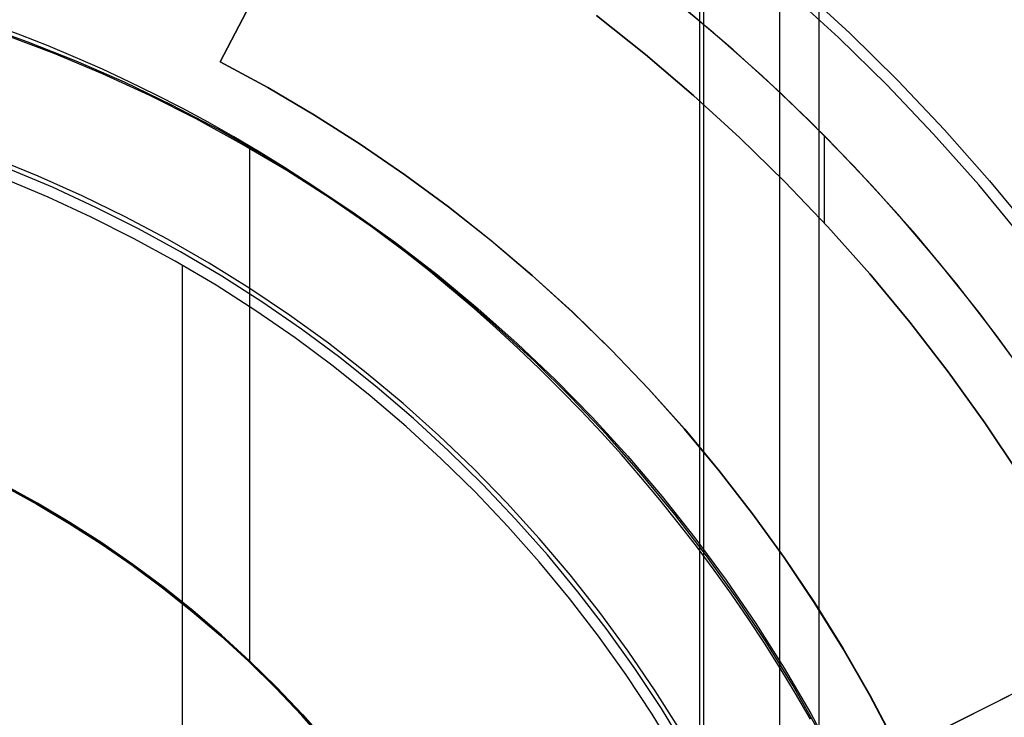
# Model space of a CAD drawing. Header units: millimetres. Extents: x 6239 to 7218, y -13987 to -13139.
# Tile 156 of 256: x 6737 to 6753, y -13445 to -13434. Entities that reach past the tile are written whole.
import ezdxf

# ---------------------------------------------------------------- set-up
doc = ezdxf.new("R2010")
doc.units = ezdxf.units.MM
doc.layers.add('color', color=7, linetype='Continuous')
doc.layers.add('luz', color=7, linetype='Continuous')

msp = doc.modelspace()

# ---------------------------------------------------------------- linework, layer by layer
at = {"color": 7, "true_color": 0xffffff}
for p, q in [((6750.388, -13419.413, 105.1), (6750.388, -13495.308, 105.1)), ((6748.479, -13422.72, 199.6), (6748.479, -13492.002, 199.6)), ((6749.74, -13422.748, 51.1), (6749.74, -13491.974, 51.1)), ((6748.416, -13422.828, 200.6), (6748.416, -13491.893, 200.6)), ((6742.332, -13430.75, 218.059), (6740.485, -13434.298, 218.059)), ((6742.332, -13430.75, 218.059), (6740.485, -13434.298, 218.059)), ((6740.485, -13434.298, 216.059), (6742.332, -13430.75, 216.059)), ((6742.332, -13430.75, 217.059), (6740.485, -13434.298, 217.059)), ((6748.654, -13433.824, 223.059), (6747.83, -13433.142, 223.059)), ((6748.654, -13433.824, 223.059), (6747.83, -13433.142, 223.059)), ((6746.709, -13433.535, 223.059), (6747.523, -13434.18, 223.059)), ((6747.523, -13434.18, 216.059), (6746.709, -13433.535, 216.059)), ((6746.709, -13433.535, 223.059), (6747.523, -13434.18, 223.059)), ((6746.709, -13433.535, 219.559), (6747.523, -13434.18, 219.559)), ((6748.972, -13434.1, 212.059), (6748.154, -13433.405, 212.059)), ((6748.972, -13434.1, 212.059), (6748.154, -13433.405, 212.059)), ((6748.973, -13434.101, 217.559), (6748.155, -13433.406, 217.559)), ((6736.461, -13433.669, 218.059), (6737.282, -13433.962, 218.059)), ((6736.461, -13433.669, 218.059), (6737.282, -13433.962, 218.059)), ((6737.182, -13433.858, 142.155), (6736.723, -13433.689, 142.155)), ((6737.182, -13433.858, 142.155), (6736.723, -13433.689, 142.155)), ((6737.738, -13434.163, 108.234), (6736.932, -13433.858, 108.234)), ((6737.738, -13434.163, 108.234), (6736.932, -13433.858, 108.234)), ((6737.738, -13434.163, 125.195), (6736.932, -13433.858, 125.195)), ((6737.637, -13434.037, 142.155), (6737.182, -13433.858, 142.155)), ((6737.637, -13434.037, 142.155), (6737.182, -13433.858, 142.155)), ((6749.453, -13434.533, 223.059), (6748.654, -13433.824, 223.059)), ((6749.453, -13434.533, 223.059), (6748.654, -13433.824, 223.059)), ((6737.282, -13433.962, 218.059), (6738.093, -13434.283, 218.059)), ((6737.282, -13433.962, 218.059), (6738.093, -13434.283, 218.059)), ((6738.089, -13434.225, 142.155), (6737.637, -13434.037, 142.155)), ((6738.089, -13434.225, 142.155), (6737.637, -13434.037, 142.155)), ((6738.533, -13434.497, 108.234), (6737.738, -13434.163, 108.234)), ((6738.533, -13434.497, 108.234), (6737.738, -13434.163, 108.234)), ((6738.533, -13434.497, 125.195), (6737.738, -13434.163, 125.195)), ((6747.523, -13434.18, 223.059), (6748.314, -13434.854, 223.059)), ((6748.314, -13434.854, 216.059), (6747.523, -13434.18, 216.059)), ((6747.523, -13434.18, 223.059), (6748.314, -13434.854, 223.059)), ((6747.523, -13434.18, 219.559), (6748.314, -13434.854, 219.559)), ((6749.765, -13434.824, 212.059), (6748.972, -13434.1, 212.059)), ((6749.765, -13434.824, 212.059), (6748.972, -13434.1, 212.059)), ((6749.766, -13434.825, 217.559), (6748.973, -13434.101, 217.559)), ((6738.536, -13434.422, 142.155), (6738.089, -13434.225, 142.155)), ((6738.536, -13434.422, 142.155), (6738.089, -13434.225, 142.155)), ((6738.093, -13434.283, 218.059), (6738.892, -13434.632, 218.059)), ((6738.093, -13434.283, 218.059), (6738.892, -13434.632, 218.059)), ((6740.485, -13434.298, 218.059), (6741.272, -13434.726, 218.059)), ((6740.485, -13434.298, 216.059), (6740.485, -13434.298, 218.059)), ((6741.272, -13434.726, 216.059), (6740.485, -13434.298, 216.059)), ((6740.485, -13434.298, 216.059), (6740.485, -13434.298, 218.059)), ((6740.485, -13434.298, 218.059), (6741.272, -13434.726, 218.059)), ((6741.272, -13434.726, 217.067), (6740.485, -13434.298, 217.067)), ((6739.316, -13434.857, 108.234), (6738.533, -13434.497, 108.234)), ((6739.316, -13434.857, 108.234), (6738.533, -13434.497, 108.234)), ((6739.316, -13434.857, 125.195), (6738.533, -13434.497, 125.195)), ((6738.979, -13434.628, 142.155), (6738.536, -13434.422, 142.155)), ((6738.979, -13434.628, 142.155), (6738.536, -13434.422, 142.155)), ((6738.892, -13434.632, 218.059), (6739.678, -13435.009, 218.059)), ((6738.892, -13434.632, 218.059), (6739.678, -13435.009, 218.059)), ((6739.418, -13434.843, 142.155), (6738.979, -13434.628, 142.155)), ((6739.418, -13434.843, 142.155), (6738.979, -13434.628, 142.155)), ((6750.228, -13435.27, 223.059), (6749.453, -13434.533, 223.059)), ((6750.228, -13435.27, 223.059), (6749.453, -13434.533, 223.059)), ((6741.272, -13434.726, 218.059), (6742.045, -13435.18, 218.059)), ((6742.045, -13435.18, 216.059), (6741.272, -13434.726, 216.059)), ((6741.272, -13434.726, 218.059), (6742.045, -13435.18, 218.059)), ((6742.045, -13435.18, 217.067), (6741.272, -13434.726, 217.067)), ((6750.533, -13435.575, 212.059), (6749.765, -13434.824, 212.059)), ((6750.533, -13435.575, 212.059), (6749.765, -13434.824, 212.059)), ((6750.534, -13435.575, 217.559), (6749.766, -13434.825, 217.559)), ((6740.087, -13435.245, 108.234), (6739.316, -13434.857, 108.234)), ((6740.087, -13435.245, 108.234), (6739.316, -13434.857, 108.234)), ((6740.087, -13435.245, 125.195), (6739.316, -13434.857, 125.195)), ((6739.853, -13435.066, 142.155), (6739.418, -13434.843, 142.155)), ((6739.853, -13435.066, 142.155), (6739.418, -13434.843, 142.155)), ((6748.314, -13434.854, 223.059), (6749.082, -13435.554, 223.059)), ((6749.082, -13435.554, 216.059), (6748.314, -13434.854, 216.059)), ((6748.314, -13434.854, 223.059), (6749.082, -13435.554, 223.059)), ((6748.314, -13434.854, 219.559), (6749.082, -13435.554, 219.559)), ((6739.678, -13435.009, 218.059), (6740.45, -13435.413, 218.059)), ((6739.678, -13435.009, 218.059), (6740.45, -13435.413, 218.059)), ((6740.284, -13435.299, 142.155), (6739.853, -13435.066, 142.155)), ((6740.284, -13435.299, 142.155), (6739.853, -13435.066, 142.155)), ((6740.843, -13435.659, 108.234), (6740.087, -13435.245, 108.234)), ((6740.843, -13435.659, 108.234), (6740.087, -13435.245, 108.234)), ((6740.843, -13435.659, 125.195), (6740.087, -13435.245, 125.195)), ((6740.709, -13435.539, 142.155), (6740.284, -13435.299, 142.155)), ((6740.709, -13435.539, 142.155), (6740.284, -13435.299, 142.155)), ((6742.045, -13435.18, 218.059), (6742.801, -13435.661, 218.059)), ((6742.801, -13435.661, 216.059), (6742.045, -13435.18, 216.059)), ((6742.045, -13435.18, 218.059), (6742.801, -13435.661, 218.059)), ((6742.801, -13435.661, 217.067), (6742.045, -13435.18, 217.067)), ((6750.977, -13436.033, 223.059), (6750.228, -13435.27, 223.059)), ((6750.977, -13436.033, 223.059), (6750.228, -13435.27, 223.059)), ((6740.45, -13435.413, 218.059), (6741.208, -13435.844, 218.059)), ((6740.45, -13435.413, 218.059), (6741.208, -13435.844, 218.059)), ((6741.13, -13435.788, 142.155), (6740.709, -13435.539, 142.155)), ((6741.13, -13435.788, 142.155), (6740.709, -13435.539, 142.155)), ((6749.082, -13435.554, 223.059), (6749.824, -13436.28, 223.059)), ((6749.824, -13436.28, 216.059), (6749.082, -13435.554, 216.059)), ((6749.082, -13435.554, 223.059), (6749.824, -13436.28, 223.059)), ((6749.082, -13435.554, 219.559), (6749.824, -13436.28, 219.559)), ((6750.479, -13435.52, 223.059), (6750.479, -13436.965, 223.059)), ((6751.274, -13436.351, 212.059), (6750.533, -13435.575, 212.059)), ((6751.274, -13436.351, 212.059), (6750.533, -13435.575, 212.059)), ((6751.275, -13436.352, 217.559), (6750.534, -13435.575, 217.559)), ((6741.585, -13436.098, 108.234), (6740.843, -13435.659, 108.234)), ((6741.585, -13436.098, 108.234), (6740.843, -13435.659, 108.234)), ((6741.585, -13436.098, 125.195), (6740.843, -13435.659, 125.195)), ((6740.968, -13435.73, 108.234), (6740.968, -13444.233, 108.234)), ((6741.546, -13436.046, 142.155), (6741.13, -13435.788, 142.155)), ((6741.546, -13436.046, 142.155), (6741.13, -13435.788, 142.155)), ((6742.801, -13435.661, 218.059), (6743.541, -13436.167, 218.059)), ((6743.54, -13436.167, 216.059), (6742.801, -13435.661, 216.059)), ((6742.801, -13435.661, 218.059), (6743.541, -13436.167, 218.059)), ((6743.54, -13436.167, 217.067), (6742.801, -13435.661, 217.067)), ((6737.473, -13436.192, 212.059), (6736.737, -13435.894, 212.059)), ((6737.473, -13436.192, 212.059), (6736.737, -13435.894, 212.059)), ((6741.208, -13435.844, 218.059), (6741.951, -13436.301, 218.059)), ((6741.208, -13435.844, 218.059), (6741.951, -13436.301, 218.059)), ((6737.707, -13436.375, 144.208), (6736.977, -13436.069, 144.208)), ((6741.958, -13436.311, 142.155), (6741.546, -13436.046, 142.155)), ((6741.958, -13436.311, 142.155), (6741.546, -13436.046, 142.155)), ((6742.311, -13436.563, 108.234), (6741.585, -13436.098, 108.234)), ((6742.311, -13436.563, 108.234), (6741.585, -13436.098, 108.234)), ((6742.311, -13436.563, 125.195), (6741.585, -13436.098, 125.195)), ((6751.699, -13436.822, 223.059), (6750.977, -13436.033, 223.059)), ((6751.699, -13436.822, 223.059), (6750.977, -13436.033, 223.059)), ((6737.635, -13436.539, 144.2), (6736.911, -13436.235, 144.2)), ((6737.635, -13436.539, 144.2), (6736.911, -13436.235, 144.2)), ((6738.197, -13436.515, 212.059), (6737.473, -13436.192, 212.059)), ((6738.197, -13436.515, 212.059), (6737.473, -13436.192, 212.059)), ((6741.951, -13436.301, 218.059), (6742.677, -13436.784, 218.059)), ((6741.951, -13436.301, 218.059), (6742.677, -13436.784, 218.059)), ((6744.262, -13436.699, 216.059), (6743.54, -13436.167, 216.059)), ((6744.262, -13436.699, 217.067), (6743.54, -13436.167, 217.067)), ((6743.541, -13436.167, 218.059), (6744.262, -13436.699, 218.059)), ((6743.541, -13436.167, 218.059), (6744.262, -13436.699, 218.059)), ((6749.824, -13436.28, 223.059), (6750.541, -13437.032, 223.059)), ((6750.541, -13437.032, 216.059), (6749.824, -13436.28, 216.059)), ((6749.824, -13436.28, 223.059), (6750.541, -13437.032, 223.059)), ((6749.824, -13436.28, 219.559), (6750.541, -13437.032, 219.559)), ((6738.426, -13436.707, 144.208), (6737.707, -13436.375, 144.208)), ((6742.364, -13436.584, 142.155), (6741.958, -13436.311, 142.155)), ((6742.364, -13436.584, 142.155), (6741.958, -13436.311, 142.155)), ((6751.988, -13437.153, 212.059), (6751.274, -13436.351, 212.059)), ((6751.988, -13437.153, 212.059), (6751.274, -13436.351, 212.059)), ((6751.989, -13437.154, 217.559), (6751.275, -13436.352, 217.559)), ((6738.348, -13436.867, 144.2), (6737.635, -13436.539, 144.2)), ((6738.348, -13436.867, 144.2), (6737.635, -13436.539, 144.2)), ((6738.911, -13436.862, 212.059), (6738.197, -13436.515, 212.059)), ((6738.911, -13436.862, 212.059), (6738.197, -13436.515, 212.059)), ((6743.02, -13437.053, 108.234), (6742.311, -13436.563, 108.234)), ((6743.02, -13437.053, 108.234), (6742.311, -13436.563, 108.234)), ((6743.02, -13437.053, 125.195), (6742.311, -13436.563, 125.195)), ((6742.765, -13436.865, 142.155), (6742.364, -13436.584, 142.155)), ((6742.765, -13436.865, 142.155), (6742.364, -13436.584, 142.155)), ((6739.133, -13437.062, 144.208), (6738.426, -13436.707, 144.208)), ((6742.677, -13436.784, 218.059), (6743.386, -13437.291, 218.059)), ((6742.677, -13436.784, 218.059), (6743.386, -13437.291, 218.059)), ((6744.262, -13436.699, 218.059), (6744.965, -13437.255, 218.059)), ((6744.964, -13437.255, 216.059), (6744.262, -13436.699, 216.059)), ((6744.262, -13436.699, 218.059), (6744.965, -13437.255, 218.059)), ((6744.964, -13437.255, 217.067), (6744.262, -13436.699, 217.067)), ((6739.05, -13437.22, 144.2), (6738.348, -13436.867, 144.2)), ((6739.05, -13437.22, 144.2), (6738.348, -13436.867, 144.2)), ((6739.611, -13437.234, 212.059), (6738.911, -13436.862, 212.059)), ((6739.611, -13437.234, 212.059), (6738.911, -13436.862, 212.059)), ((6743.16, -13437.154, 142.155), (6742.765, -13436.865, 142.155)), ((6743.16, -13437.154, 142.155), (6742.765, -13436.865, 142.155)), ((6752.393, -13437.634, 223.059), (6751.699, -13436.822, 223.059)), ((6752.393, -13437.634, 223.059), (6751.699, -13436.822, 223.059)), ((6739.827, -13437.442, 144.208), (6739.133, -13437.062, 144.208)), ((6743.713, -13437.567, 108.234), (6743.02, -13437.053, 108.234)), ((6743.713, -13437.567, 108.234), (6743.02, -13437.053, 108.234)), ((6743.713, -13437.567, 125.195), (6743.02, -13437.053, 125.195)), ((6750.541, -13437.032, 223.059), (6751.232, -13437.808, 223.059)), ((6751.232, -13437.808, 216.059), (6750.541, -13437.032, 216.059)), ((6750.541, -13437.032, 223.059), (6751.232, -13437.808, 223.059)), ((6750.541, -13437.032, 219.559), (6751.232, -13437.808, 219.559)), ((6739.739, -13437.597, 144.2), (6739.05, -13437.22, 144.2)), ((6739.739, -13437.597, 144.2), (6739.05, -13437.22, 144.2)), ((6740.299, -13437.63, 212.059), (6739.611, -13437.234, 212.059)), ((6740.299, -13437.63, 212.059), (6739.611, -13437.234, 212.059)), ((6743.55, -13437.45, 142.155), (6743.16, -13437.154, 142.155)), ((6743.55, -13437.45, 142.155), (6743.16, -13437.154, 142.155)), ((6745.647, -13437.835, 216.059), (6744.964, -13437.255, 216.059)), ((6745.647, -13437.835, 217.067), (6744.964, -13437.255, 217.067)), ((6744.965, -13437.255, 218.059), (6745.648, -13437.835, 218.058)), ((6744.965, -13437.255, 218.059), (6745.648, -13437.835, 218.058)), ((6752.674, -13437.979, 212.059), (6751.988, -13437.153, 212.059)), ((6752.674, -13437.979, 212.059), (6751.988, -13437.153, 212.059)), ((6752.674, -13437.98, 217.559), (6751.989, -13437.154, 217.559)), ((6740.508, -13437.845, 144.208), (6739.827, -13437.442, 144.208)), ((6743.386, -13437.291, 218.059), (6744.077, -13437.823, 218.059)), ((6743.386, -13437.291, 218.059), (6744.077, -13437.823, 218.059)), ((6740.414, -13437.997, 144.2), (6739.739, -13437.597, 144.2)), ((6740.414, -13437.997, 144.2), (6739.739, -13437.597, 144.2)), ((6743.935, -13437.754, 142.155), (6743.55, -13437.45, 142.155)), ((6743.935, -13437.754, 142.155), (6743.55, -13437.45, 142.155)), ((6744.387, -13438.105, 108.234), (6743.713, -13437.567, 108.234)), ((6744.387, -13438.105, 108.234), (6743.713, -13437.567, 108.234)), ((6744.387, -13438.105, 125.195), (6743.713, -13437.567, 125.195)), ((6739.852, -13437.662, 144.2), (6739.852, -13450.57, 144.2)), ((6740.972, -13438.049, 212.059), (6740.299, -13437.63, 212.059)), ((6740.972, -13438.049, 212.059), (6740.299, -13437.63, 212.059)), ((6744.313, -13438.065, 142.155), (6743.935, -13437.754, 142.155)), ((6744.313, -13438.065, 142.155), (6743.935, -13437.754, 142.155)), ((6753.059, -13438.471, 223.059), (6752.393, -13437.634, 223.059)), ((6753.059, -13438.471, 223.059), (6752.393, -13437.634, 223.059)), ((6741.174, -13438.272, 144.208), (6740.508, -13437.845, 144.208)), ((6744.077, -13437.823, 218.059), (6744.748, -13438.379, 218.059)), ((6744.077, -13437.823, 218.059), (6744.748, -13438.379, 218.059)), ((6746.31, -13438.438, 216.059), (6745.647, -13437.835, 216.059)), ((6746.31, -13438.438, 217.067), (6745.647, -13437.835, 217.067)), ((6745.648, -13437.835, 218.058), (6746.311, -13438.438, 218.058)), ((6745.648, -13437.835, 218.058), (6746.311, -13438.438, 218.058)), ((6751.232, -13437.808, 223.059), (6751.895, -13438.607, 223.059)), ((6751.895, -13438.607, 216.059), (6751.232, -13437.808, 216.059)), ((6751.232, -13437.808, 223.059), (6751.895, -13438.607, 223.059)), ((6751.232, -13437.808, 219.559), (6751.895, -13438.607, 219.559)), ((6741.075, -13438.421, 144.2), (6740.414, -13437.997, 144.2)), ((6741.075, -13438.421, 144.2), (6740.414, -13437.997, 144.2)), ((6741.631, -13438.492, 212.059), (6740.972, -13438.049, 212.059)), ((6741.631, -13438.492, 212.059), (6740.972, -13438.049, 212.059)), ((6744.686, -13438.383, 142.155), (6744.313, -13438.065, 142.155)), ((6744.686, -13438.383, 142.155), (6744.313, -13438.065, 142.155)), ((6753.33, -13438.829, 212.059), (6752.674, -13437.979, 212.059)), ((6753.33, -13438.829, 212.059), (6752.674, -13437.979, 212.059)), ((6753.331, -13438.83, 217.559), (6752.674, -13437.98, 217.559)), ((6745.042, -13438.665, 108.234), (6744.387, -13438.105, 108.234)), ((6745.042, -13438.665, 108.234), (6744.387, -13438.105, 108.234)), ((6745.042, -13438.665, 125.195), (6744.387, -13438.105, 125.195)), ((6741.722, -13438.867, 144.2), (6741.075, -13438.421, 144.2)), ((6741.722, -13438.867, 144.2), (6741.075, -13438.421, 144.2)), ((6741.826, -13438.722, 144.208), (6741.174, -13438.272, 144.208)), ((6745.053, -13438.708, 142.155), (6744.686, -13438.383, 142.155)), ((6745.053, -13438.708, 142.155), (6744.686, -13438.383, 142.155)), ((6744.748, -13438.379, 218.059), (6745.4, -13438.958, 218.059)), ((6744.748, -13438.379, 218.059), (6745.4, -13438.958, 218.059)), ((6742.274, -13438.957, 212.059), (6741.631, -13438.492, 212.059)), ((6742.274, -13438.957, 212.059), (6741.631, -13438.492, 212.059)), ((6746.951, -13439.064, 216.059), (6746.31, -13438.438, 216.059)), ((6746.951, -13439.064, 217.067), (6746.31, -13438.438, 217.067)), ((6746.311, -13438.438, 218.058), (6746.953, -13439.064, 218.057)), ((6746.311, -13438.438, 218.058), (6746.953, -13439.064, 218.057)), ((6753.696, -13439.329, 223.059), (6753.059, -13438.471, 223.059)), ((6753.696, -13439.329, 223.059), (6753.059, -13438.471, 223.059)), ((6742.461, -13439.194, 144.208), (6741.826, -13438.722, 144.208)), ((6745.677, -13439.248, 108.234), (6745.042, -13438.665, 108.234)), ((6745.677, -13439.248, 108.234), (6745.042, -13438.665, 108.234)), ((6745.677, -13439.248, 125.195), (6745.042, -13438.665, 125.195)), ((6745.414, -13439.04, 142.155), (6745.053, -13438.708, 142.155)), ((6745.414, -13439.04, 142.155), (6745.053, -13438.708, 142.155)), ((6751.895, -13438.607, 223.059), (6752.531, -13439.429, 223.059)), ((6752.531, -13439.429, 216.059), (6751.895, -13438.607, 216.059)), ((6751.895, -13438.607, 223.059), (6752.531, -13439.429, 223.059)), ((6751.895, -13438.607, 219.559), (6752.531, -13439.429, 219.559)), ((6742.352, -13439.335, 144.2), (6741.722, -13438.867, 144.2)), ((6742.352, -13439.335, 144.2), (6741.722, -13438.867, 144.2)), ((6753.957, -13439.701, 212.059), (6753.33, -13438.829, 212.059)), ((6753.957, -13439.701, 212.059), (6753.33, -13438.829, 212.059)), ((6753.958, -13439.701, 217.559), (6753.331, -13438.83, 217.559)), ((6742.9, -13439.443, 212.059), (6742.274, -13438.957, 212.059)), ((6742.9, -13439.443, 212.059), (6742.274, -13438.957, 212.059)), ((6745.4, -13438.958, 218.059), (6746.032, -13439.559, 218.059)), ((6745.4, -13438.958, 218.059), (6746.032, -13439.559, 218.059)), ((6745.769, -13439.379, 142.155), (6745.414, -13439.04, 142.155)), ((6745.769, -13439.379, 142.155), (6745.414, -13439.04, 142.155)), ((6747.571, -13439.711, 216.059), (6746.951, -13439.064, 216.059)), ((6747.571, -13439.711, 217.067), (6746.951, -13439.064, 217.067)), ((6746.953, -13439.064, 218.057), (6747.573, -13439.711, 218.057)), ((6746.953, -13439.064, 218.057), (6747.573, -13439.711, 218.057)), ((6743.08, -13439.687, 144.208), (6742.461, -13439.194, 144.208)), ((6742.966, -13439.825, 144.2), (6742.352, -13439.335, 144.2)), ((6742.966, -13439.825, 144.2), (6742.352, -13439.335, 144.2)), ((6746.292, -13439.853, 108.234), (6745.677, -13439.248, 108.234)), ((6746.292, -13439.853, 108.234), (6745.677, -13439.248, 108.234)), ((6746.292, -13439.853, 125.195), (6745.677, -13439.248, 125.195)), ((6746.117, -13439.724, 142.155), (6745.769, -13439.379, 142.155)), ((6746.117, -13439.724, 142.155), (6745.769, -13439.379, 142.155)), ((6743.509, -13439.951, 212.059), (6742.9, -13439.443, 212.059)), ((6743.509, -13439.951, 212.059), (6742.9, -13439.443, 212.059)), ((6746.032, -13439.559, 218.059), (6746.642, -13440.182, 218.059)), ((6746.032, -13439.559, 218.059), (6746.642, -13440.182, 218.059)), ((6752.531, -13439.429, 223.059), (6753.137, -13440.273, 223.059)), ((6753.137, -13440.273, 216.059), (6752.531, -13439.429, 216.059)), ((6752.531, -13439.429, 223.059), (6753.137, -13440.273, 223.059)), ((6752.531, -13439.429, 219.559), (6753.137, -13440.273, 219.559)), ((6743.681, -13440.202, 144.208), (6743.08, -13439.687, 144.208)), ((6746.458, -13440.076, 142.155), (6746.117, -13439.724, 142.155)), ((6746.458, -13440.076, 142.155), (6746.117, -13439.724, 142.155)), ((6748.168, -13440.38, 216.059), (6747.571, -13439.711, 216.059)), ((6748.168, -13440.38, 217.067), (6747.571, -13439.711, 217.067)), ((6747.573, -13439.711, 218.057), (6748.17, -13440.379, 218.056)), ((6747.573, -13439.711, 218.057), (6748.17, -13440.379, 218.056)), ((6743.563, -13440.335, 144.2), (6742.966, -13439.825, 144.2)), ((6743.563, -13440.335, 144.2), (6742.966, -13439.825, 144.2)), ((6746.886, -13440.478, 108.234), (6746.292, -13439.853, 108.234)), ((6746.886, -13440.478, 108.234), (6746.292, -13439.853, 108.234)), ((6746.886, -13440.478, 125.195), (6746.292, -13439.853, 125.195)), ((6744.101, -13440.48, 212.059), (6743.509, -13439.951, 212.059)), ((6744.101, -13440.48, 212.059), (6743.509, -13439.951, 212.059)), ((6744.264, -13440.736, 144.208), (6743.681, -13440.202, 144.208)), ((6746.793, -13440.434, 142.155), (6746.458, -13440.076, 142.155)), ((6746.793, -13440.434, 142.155), (6746.458, -13440.076, 142.155)), ((6746.642, -13440.182, 218.059), (6747.23, -13440.826, 218.059)), ((6746.642, -13440.182, 218.059), (6747.23, -13440.826, 218.059)), ((6744.141, -13440.866, 144.2), (6743.563, -13440.335, 144.2)), ((6744.141, -13440.866, 144.2), (6743.563, -13440.335, 144.2)), ((6748.741, -13441.068, 216.059), (6748.168, -13440.38, 216.059)), ((6748.741, -13441.068, 217.067), (6748.168, -13440.38, 217.067)), ((6748.17, -13440.379, 218.056), (6748.743, -13441.068, 218.056)), ((6748.17, -13440.379, 218.056), (6748.743, -13441.068, 218.056)), ((6753.137, -13440.273, 223.059), (6753.714, -13441.137, 223.059)), ((6753.714, -13441.137, 216.059), (6753.137, -13440.273, 216.059)), ((6753.137, -13440.273, 223.059), (6753.714, -13441.137, 223.059)), ((6753.137, -13440.273, 219.559), (6753.714, -13441.137, 219.559)), ((6744.674, -13441.029, 212.059), (6744.101, -13440.48, 212.059)), ((6744.674, -13441.029, 212.059), (6744.101, -13440.48, 212.059)), ((6747.122, -13440.798, 142.155), (6746.793, -13440.434, 142.155)), ((6747.122, -13440.798, 142.155), (6746.793, -13440.434, 142.155)), ((6747.458, -13441.123, 108.234), (6746.886, -13440.478, 108.234)), ((6747.458, -13441.123, 108.234), (6746.886, -13440.478, 108.234)), ((6747.458, -13441.123, 125.195), (6746.886, -13440.478, 125.195)), ((6744.701, -13441.416, 144.2), (6744.141, -13440.866, 144.2)), ((6744.701, -13441.416, 144.2), (6744.141, -13440.866, 144.2)), ((6744.829, -13441.291, 144.208), (6744.264, -13440.736, 144.208)), ((6747.443, -13441.169, 142.155), (6747.122, -13440.798, 142.155)), ((6747.443, -13441.169, 142.155), (6747.122, -13440.798, 142.155)), ((6747.23, -13440.826, 218.059), (6747.795, -13441.489, 218.059)), ((6747.23, -13440.826, 218.059), (6747.795, -13441.489, 218.059)), ((6745.227, -13441.597, 212.059), (6744.674, -13441.029, 212.059)), ((6745.227, -13441.597, 212.059), (6744.674, -13441.029, 212.059)), ((6747.758, -13441.545, 142.155), (6747.443, -13441.169, 142.155)), ((6747.758, -13441.545, 142.155), (6747.443, -13441.169, 142.155)), ((6748.007, -13441.788, 108.234), (6747.458, -13441.123, 108.234)), ((6748.007, -13441.788, 108.234), (6747.458, -13441.123, 108.234)), ((6748.007, -13441.788, 125.195), (6747.458, -13441.123, 125.195)), ((6749.291, -13441.776, 216.059), (6748.741, -13441.068, 216.059)), ((6749.291, -13441.776, 217.067), (6748.741, -13441.068, 217.067)), ((6748.743, -13441.068, 218.056), (6749.293, -13441.776, 218.055)), ((6748.743, -13441.068, 218.056), (6749.293, -13441.776, 218.055)), ((6737.448, -13441.618, 105.1), (6736.899, -13441.317, 105.1)), ((6737.448, -13441.618, 105.1), (6736.899, -13441.317, 105.1)), ((6736.899, -13441.317, 108.234), (6737.448, -13441.618, 108.234)), ((6737.448, -13441.618, 106.667), (6736.899, -13441.317, 106.667)), ((6736.899, -13441.317, 108.234), (6737.448, -13441.618, 108.234)), ((6736.908, -13441.3, 51.1), (6737.458, -13441.601, 51.1)), ((6736.908, -13441.3, 51.1), (6737.458, -13441.601, 51.1)), ((6737.458, -13441.601, 43.5), (6736.908, -13441.3, 43.5)), ((6737.458, -13441.601, 47.3), (6736.908, -13441.3, 47.3)), ((6745.373, -13441.865, 144.208), (6744.829, -13441.291, 144.208)), ((6745.242, -13441.986, 144.2), (6744.701, -13441.416, 144.2)), ((6745.242, -13441.986, 144.2), (6744.701, -13441.416, 144.2)), ((6747.795, -13441.489, 218.059), (6748.337, -13442.173, 218.059)), ((6747.795, -13441.489, 218.059), (6748.337, -13442.173, 218.059)), ((6737.986, -13441.937, 105.1), (6737.448, -13441.618, 105.1)), ((6737.986, -13441.937, 105.1), (6737.448, -13441.618, 105.1)), ((6737.448, -13441.618, 108.234), (6737.986, -13441.937, 108.234)), ((6737.986, -13441.937, 106.667), (6737.448, -13441.618, 106.667)), ((6737.448, -13441.618, 108.234), (6737.986, -13441.937, 108.234)), ((6737.458, -13441.601, 51.1), (6737.996, -13441.92, 51.1)), ((6737.458, -13441.601, 51.1), (6737.996, -13441.92, 51.1)), ((6737.996, -13441.92, 43.5), (6737.458, -13441.601, 43.5)), ((6737.996, -13441.92, 47.3), (6737.458, -13441.601, 47.3)), ((6745.761, -13442.184, 212.059), (6745.227, -13441.597, 212.059)), ((6745.761, -13442.184, 212.059), (6745.227, -13441.597, 212.059)), ((6748.065, -13441.927, 142.155), (6747.758, -13441.545, 142.155)), ((6748.065, -13441.927, 142.155), (6747.758, -13441.545, 142.155)), ((6748.533, -13442.471, 108.234), (6748.007, -13441.788, 108.234)), ((6748.533, -13442.471, 108.234), (6748.007, -13441.788, 108.234)), ((6748.533, -13442.471, 125.195), (6748.007, -13441.788, 125.195)), ((6749.815, -13442.503, 216.059), (6749.291, -13441.776, 216.059)), ((6749.815, -13442.503, 217.067), (6749.291, -13441.776, 217.067)), ((6749.293, -13441.776, 218.055), (6749.818, -13442.502, 218.055)), ((6749.293, -13441.776, 218.055), (6749.818, -13442.502, 218.055)), ((6738.513, -13442.274, 105.1), (6737.986, -13441.937, 105.1)), ((6738.513, -13442.274, 105.1), (6737.986, -13441.937, 105.1)), ((6737.986, -13441.937, 108.234), (6738.513, -13442.274, 108.234)), ((6738.513, -13442.274, 106.667), (6737.986, -13441.937, 106.667)), ((6737.986, -13441.937, 108.234), (6738.513, -13442.274, 108.234)), ((6737.996, -13441.92, 51.1), (6738.524, -13442.258, 51.1)), ((6737.996, -13441.92, 51.1), (6738.524, -13442.258, 51.1)), ((6738.524, -13442.258, 43.5), (6737.996, -13441.92, 43.5)), ((6738.524, -13442.258, 47.3), (6737.996, -13441.92, 47.3)), ((6745.763, -13442.574, 144.2), (6745.242, -13441.986, 144.2)), ((6745.763, -13442.574, 144.2), (6745.242, -13441.986, 144.2)), ((6745.898, -13442.457, 144.208), (6745.373, -13441.865, 144.208)), ((6748.365, -13442.315, 142.155), (6748.065, -13441.927, 142.155)), ((6748.365, -13442.315, 142.155), (6748.065, -13441.927, 142.155)), ((6748.337, -13442.173, 218.059), (6748.854, -13442.874, 218.059)), ((6748.337, -13442.173, 218.059), (6748.854, -13442.874, 218.059)), ((6739.028, -13442.629, 105.1), (6738.513, -13442.274, 105.1)), ((6739.028, -13442.629, 105.1), (6738.513, -13442.274, 105.1)), ((6738.513, -13442.274, 108.234), (6739.028, -13442.629, 108.234)), ((6739.028, -13442.629, 106.667), (6738.513, -13442.274, 106.667)), ((6738.513, -13442.274, 108.234), (6739.028, -13442.629, 108.234)), ((6738.524, -13442.258, 51.1), (6739.039, -13442.614, 51.1)), ((6738.524, -13442.258, 51.1), (6739.039, -13442.614, 51.1)), ((6739.039, -13442.614, 43.5), (6738.524, -13442.258, 43.5)), ((6739.039, -13442.614, 47.3), (6738.524, -13442.258, 47.3)), ((6746.274, -13442.789, 212.059), (6745.761, -13442.184, 212.059)), ((6746.274, -13442.789, 212.059), (6745.761, -13442.184, 212.059)), ((6748.658, -13442.708, 142.155), (6748.365, -13442.315, 142.155)), ((6748.658, -13442.708, 142.155), (6748.365, -13442.315, 142.155)), ((6746.402, -13443.068, 144.208), (6745.898, -13442.457, 144.208)), ((6749.035, -13443.172, 108.234), (6748.533, -13442.471, 108.234)), ((6749.035, -13443.172, 108.234), (6748.533, -13442.471, 108.234)), ((6749.035, -13443.172, 125.195), (6748.533, -13442.471, 125.195)), ((6739.53, -13443.002, 105.1), (6739.028, -13442.629, 105.1)), ((6739.53, -13443.002, 105.1), (6739.028, -13442.629, 105.1)), ((6739.028, -13442.629, 108.234), (6739.53, -13443.002, 108.234)), ((6739.53, -13443.002, 106.667), (6739.028, -13442.629, 106.667)), ((6739.028, -13442.629, 108.234), (6739.53, -13443.002, 108.234)), ((6739.039, -13442.614, 51.1), (6739.542, -13442.987, 51.1)), ((6739.039, -13442.614, 51.1), (6739.542, -13442.987, 51.1)), ((6739.542, -13442.987, 43.5), (6739.039, -13442.614, 43.5)), ((6739.542, -13442.987, 47.3), (6739.039, -13442.614, 47.3)), ((6746.263, -13443.179, 144.2), (6745.763, -13442.574, 144.2)), ((6746.263, -13443.179, 144.2), (6745.763, -13442.574, 144.2)), ((6750.315, -13443.247, 216.059), (6749.815, -13442.503, 216.059)), ((6750.315, -13443.247, 217.067), (6749.815, -13442.503, 217.067)), ((6749.818, -13442.502, 218.055), (6750.318, -13443.246, 218.054)), ((6749.818, -13442.502, 218.055), (6750.318, -13443.246, 218.054)), ((6746.766, -13443.411, 212.059), (6746.274, -13442.789, 212.059)), ((6746.766, -13443.411, 212.059), (6746.274, -13442.789, 212.059)), ((6748.943, -13443.107, 142.155), (6748.658, -13442.708, 142.155)), ((6748.943, -13443.107, 142.155), (6748.658, -13442.708, 142.155)), ((6739.542, -13442.987, 51.1), (6740.031, -13443.377, 51.1)), ((6739.542, -13442.987, 51.1), (6740.031, -13443.377, 51.1)), ((6740.031, -13443.377, 43.5), (6739.542, -13442.987, 43.5)), ((6740.031, -13443.377, 47.3), (6739.542, -13442.987, 47.3)), ((6748.854, -13442.874, 218.059), (6749.347, -13443.594, 218.059)), ((6748.854, -13442.874, 218.059), (6749.347, -13443.594, 218.059)), ((6740.019, -13443.392, 105.1), (6739.53, -13443.002, 105.1)), ((6740.019, -13443.392, 105.1), (6739.53, -13443.002, 105.1)), ((6739.53, -13443.002, 108.234), (6740.019, -13443.392, 108.234)), ((6740.019, -13443.392, 106.667), (6739.53, -13443.002, 106.667)), ((6739.53, -13443.002, 108.234), (6740.019, -13443.392, 108.234)), ((6746.885, -13443.695, 144.208), (6746.402, -13443.068, 144.208)), ((6749.221, -13443.511, 142.155), (6748.943, -13443.107, 142.155)), ((6749.221, -13443.511, 142.155), (6748.943, -13443.107, 142.155)), ((6746.742, -13443.801, 144.2), (6746.263, -13443.179, 144.2)), ((6746.742, -13443.801, 144.2), (6746.263, -13443.179, 144.2)), ((6749.512, -13443.89, 108.234), (6749.035, -13443.172, 108.234)), ((6749.512, -13443.89, 108.234), (6749.035, -13443.172, 108.234)), ((6749.512, -13443.89, 125.195), (6749.035, -13443.172, 125.195)), ((6750.788, -13444.008, 216.059), (6750.315, -13443.247, 216.059)), ((6750.788, -13444.008, 217.067), (6750.315, -13443.247, 217.067)), ((6750.318, -13443.246, 218.054), (6750.791, -13444.007, 218.053)), ((6750.318, -13443.246, 218.054), (6750.791, -13444.007, 218.053)), ((6740.494, -13443.799, 105.1), (6740.019, -13443.392, 105.1)), ((6740.494, -13443.799, 105.1), (6740.019, -13443.392, 105.1)), ((6740.019, -13443.392, 108.234), (6740.494, -13443.799, 108.234)), ((6740.494, -13443.799, 106.667), (6740.019, -13443.392, 106.667)), ((6740.019, -13443.392, 108.234), (6740.494, -13443.799, 108.234)), ((6740.031, -13443.377, 51.1), (6740.507, -13443.784, 51.1)), ((6740.031, -13443.377, 51.1), (6740.507, -13443.784, 51.1)), ((6740.507, -13443.784, 43.5), (6740.031, -13443.377, 43.5)), ((6740.507, -13443.784, 47.3), (6740.031, -13443.377, 47.3)), ((6747.236, -13444.05, 212.059), (6746.766, -13443.411, 212.059)), ((6747.236, -13444.05, 212.059), (6746.766, -13443.411, 212.059)), ((6749.49, -13443.92, 142.155), (6749.221, -13443.511, 142.155)), ((6749.49, -13443.92, 142.155), (6749.221, -13443.511, 142.155)), ((6749.347, -13443.594, 218.059), (6749.814, -13444.33, 218.059)), ((6749.347, -13443.594, 218.059), (6749.814, -13444.33, 218.059)), ((6740.955, -13444.221, 105.1), (6740.494, -13443.799, 105.1)), ((6740.955, -13444.221, 105.1), (6740.494, -13443.799, 105.1)), ((6740.494, -13443.799, 108.234), (6740.955, -13444.221, 108.234)), ((6740.955, -13444.221, 106.667), (6740.494, -13443.799, 106.667)), ((6740.494, -13443.799, 108.234), (6740.955, -13444.221, 108.234)), ((6740.507, -13443.784, 51.1), (6740.968, -13444.208, 51.1)), ((6740.507, -13443.784, 51.1), (6740.968, -13444.208, 51.1)), ((6740.968, -13444.208, 43.5), (6740.507, -13443.784, 43.5)), ((6740.968, -13444.208, 47.3), (6740.507, -13443.784, 47.3)), ((6747.199, -13444.44, 144.2), (6746.742, -13443.801, 144.2)), ((6747.199, -13444.44, 144.2), (6746.742, -13443.801, 144.2)), ((6747.346, -13444.338, 144.208), (6746.885, -13443.695, 144.208)), ((6749.752, -13444.334, 142.155), (6749.49, -13443.92, 142.155)), ((6749.752, -13444.334, 142.155), (6749.49, -13443.92, 142.155)), ((6749.965, -13444.624, 108.234), (6749.512, -13443.89, 108.234)), ((6749.965, -13444.624, 108.234), (6749.512, -13443.89, 108.234)), ((6749.965, -13444.624, 125.195), (6749.512, -13443.89, 125.195)), ((6747.684, -13444.705, 212.059), (6747.236, -13444.05, 212.059)), ((6747.684, -13444.705, 212.059), (6747.236, -13444.05, 212.059)), ((6751.235, -13444.784, 216.059), (6750.788, -13444.008, 216.059)), ((6751.235, -13444.784, 217.067), (6750.788, -13444.008, 217.067)), ((6750.791, -13444.007, 218.053), (6751.239, -13444.783, 218.052)), ((6750.791, -13444.007, 218.053), (6751.239, -13444.783, 218.052)), ((6741.401, -13444.66, 105.1), (6740.955, -13444.221, 105.1)), ((6741.401, -13444.66, 105.1), (6740.955, -13444.221, 105.1)), ((6740.955, -13444.221, 108.234), (6741.401, -13444.66, 108.234)), ((6741.401, -13444.66, 106.667), (6740.955, -13444.221, 106.667)), ((6740.955, -13444.221, 108.234), (6741.401, -13444.66, 108.234)), ((6740.968, -13444.208, 51.1), (6741.415, -13444.646, 51.1)), ((6740.968, -13444.208, 51.1), (6741.415, -13444.646, 51.1)), ((6741.415, -13444.646, 43.5), (6740.968, -13444.208, 43.5)), ((6741.415, -13444.646, 47.3), (6740.968, -13444.208, 47.3)), ((6747.634, -13445.093, 144.2), (6747.199, -13444.44, 144.2)), ((6747.634, -13445.093, 144.2), (6747.199, -13444.44, 144.2)), ((6747.784, -13444.997, 144.208), (6747.346, -13444.338, 144.208)), ((6750.006, -13444.753, 142.155), (6749.752, -13444.334, 142.155)), ((6750.006, -13444.753, 142.155), (6749.752, -13444.334, 142.155)), ((6749.814, -13444.33, 218.059), (6750.256, -13445.081, 218.059)), ((6749.814, -13444.33, 218.059), (6750.256, -13445.081, 218.059)), ((6741.832, -13445.113, 105.1), (6741.401, -13444.66, 105.1)), ((6741.832, -13445.113, 105.1), (6741.401, -13444.66, 105.1)), ((6741.401, -13444.66, 108.234), (6741.832, -13445.113, 108.234)), ((6741.832, -13445.113, 106.667), (6741.401, -13444.66, 106.667)), ((6741.401, -13444.66, 108.234), (6741.832, -13445.113, 108.234)), ((6741.415, -13444.646, 51.1), (6741.846, -13445.101, 51.1)), ((6741.415, -13444.646, 51.1), (6741.846, -13445.101, 51.1)), ((6741.846, -13445.101, 43.5), (6741.415, -13444.646, 43.5)), ((6741.846, -13445.101, 47.3), (6741.415, -13444.646, 47.3)), ((6748.109, -13445.375, 212.059), (6747.684, -13444.705, 212.059)), ((6748.109, -13445.375, 212.059), (6747.684, -13444.705, 212.059)), ((6750.391, -13445.373, 108.234), (6749.965, -13444.624, 108.234)), ((6750.391, -13445.373, 108.234), (6749.965, -13444.624, 108.234)), ((6750.391, -13445.373, 125.195), (6749.965, -13444.624, 125.195)), ((6750.252, -13445.176, 142.155), (6750.006, -13444.753, 142.155)), ((6750.252, -13445.176, 142.155), (6750.006, -13444.753, 142.155)), ((6751.655, -13445.576, 216.059), (6751.235, -13444.784, 216.059)), ((6751.655, -13445.576, 217.067), (6751.235, -13444.784, 217.067)), ((6751.239, -13444.783, 218.052), (6751.659, -13445.575, 218.052)), ((6751.239, -13444.783, 218.052), (6751.659, -13445.575, 218.052)), ((6741.846, -13445.101, 51.1), (6742.261, -13445.569, 51.1)), ((6741.846, -13445.101, 51.1), (6742.261, -13445.569, 51.1)), ((6742.261, -13445.569, 43.5), (6741.846, -13445.101, 43.5)), ((6742.261, -13445.569, 47.3), (6741.846, -13445.101, 47.3)), ((6748.046, -13445.762, 144.2), (6747.634, -13445.093, 144.2)), ((6748.046, -13445.762, 144.2), (6747.634, -13445.093, 144.2)), ((6748.199, -13445.671, 144.208), (6747.784, -13444.997, 144.208)), ((6750.256, -13445.081, 218.059), (6750.671, -13445.848, 218.059)), ((6750.256, -13445.081, 218.059), (6750.671, -13445.848, 218.059)), ((6742.247, -13445.582, 105.1), (6741.832, -13445.113, 105.1)), ((6742.247, -13445.582, 105.1), (6741.832, -13445.113, 105.1)), ((6741.832, -13445.113, 108.234), (6742.247, -13445.582, 108.234)), ((6742.247, -13445.582, 106.667), (6741.832, -13445.113, 106.667)), ((6741.832, -13445.113, 108.234), (6742.247, -13445.582, 108.234))]:
    msp.add_line(p, q, dxfattribs=at)
at = {"layer": 'color', "color": 254, "true_color": 0xcad1ee}
for p, q in [((6750.713, -13433.894, 28.2), (6749.883, -13433.135, 28.2)), ((6750.713, -13433.894, 28.2), (6749.883, -13433.135, 28.2)), ((6750.076, -13433.063, 38.6), (6750.902, -13433.823, 38.6)), ((6750.076, -13433.063, 38.6), (6750.902, -13433.823, 38.6)), ((6750.902, -13433.823, 38.6), (6751.7, -13434.61, 38.6)), ((6750.902, -13433.823, 38.6), (6751.7, -13434.61, 38.6)), ((6751.516, -13434.681, 28.2), (6750.713, -13433.894, 28.2)), ((6751.516, -13434.681, 28.2), (6750.713, -13433.894, 28.2)), ((6751.7, -13434.61, 38.6), (6752.472, -13435.425, 38.6)), ((6751.7, -13434.61, 38.6), (6752.472, -13435.425, 38.6)), ((6752.29, -13435.496, 28.2), (6751.516, -13434.681, 28.2)), ((6752.29, -13435.496, 28.2), (6751.516, -13434.681, 28.2)), ((6752.472, -13435.425, 38.6), (6753.214, -13436.266, 38.6)), ((6752.472, -13435.425, 38.6), (6753.214, -13436.266, 38.6)), ((6753.036, -13436.337, 28.2), (6752.29, -13435.496, 28.2)), ((6753.036, -13436.337, 28.2), (6752.29, -13435.496, 28.2)), ((6753.214, -13436.266, 38.6), (6753.927, -13437.132, 38.6)), ((6753.214, -13436.266, 38.6), (6753.927, -13437.132, 38.6)), ((6753.753, -13437.204, 28.2), (6753.036, -13436.337, 28.2)), ((6753.753, -13437.204, 28.2), (6753.036, -13436.337, 28.2))]:
    msp.add_line(p, q, dxfattribs=at)
at = {"layer": 'luz', "color": 254, "true_color": 0xcad1ee}
for p, q in [((6594.587, -13524.539, -31.05), (6862.371, -13390.182, -31.05)), ((6862.371, -13390.182, -32.55), (6594.587, -13524.539, -32.55))]:
    msp.add_line(p, q, dxfattribs=at)

doc.saveas('drawing.dxf')
